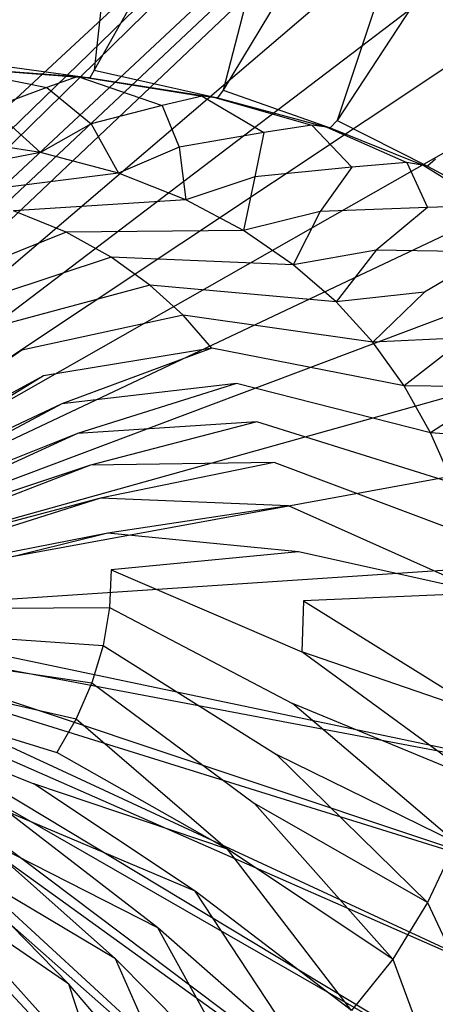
# Model space of a CAD drawing. Extents: x 0 to 0.55, y -0.45 to 0.
# Tile 29 of 33: x 0.349 to 0.43, y -0.292 to -0.099. Entities that reach past the tile are written whole.
import ezdxf

# ---------------------------------------------------------------- set-up
doc = ezdxf.new("R2010")
doc.units = 0
doc.layers.add('L0_WT_516055_0___REPLACEMTFOREM', color=7, linetype='CONTINUOUS')

msp = doc.modelspace()

# ---------------------------------------------------------------- linework, layer by layer
at = {"layer": 'L0_WT_516055_0___REPLACEMTFOREM', "color": 8}
for points, invisible_edges in [([(0.468823, -0.002028, 0.01), (0.272533, -0.183989, 0.01), (0.081177, -0.002028, 0.01), (0.468823, -0.002028, 0.01)], 13), ([(0.272533, -0.183989, 0.01), (0.468823, -0.002028, 0.01), (0.277467, -0.183989, 0.01), (0.272533, -0.183989, 0.01)], 14), ([(0.468823, -0.002028, 0.01), (0.280666, -0.184339, 0.01), (0.277467, -0.183989, 0.01), (0.468823, -0.002028, 0.01)], 13), ([(0.280666, -0.184339, 0.01), (0.468823, -0.002028, 0.01), (0.468879, -0.003506, 0.01), (0.280666, -0.184339, 0.01)], 14), ([(0.468879, -0.003506, 0.01), (0.283832, -0.185066, 0.01), (0.280666, -0.184339, 0.01), (0.468879, -0.003506, 0.01)], 13), ([(0.283832, -0.185066, 0.01), (0.468879, -0.003506, 0.01), (0.469329, -0.01551, 0.01), (0.283832, -0.185066, 0.01)], 14), ([(0.469329, -0.01551, 0.01), (0.286879, -0.18611, 0.01), (0.283832, -0.185066, 0.01), (0.469329, -0.01551, 0.01)], 13), ([(0.286879, -0.18611, 0.01), (0.469329, -0.01551, 0.01), (0.469441, -0.018478, 0.01), (0.286879, -0.18611, 0.01)], 14), ([(0.469441, -0.018478, 0.01), (0.289792, -0.187484, 0.01), (0.286879, -0.18611, 0.01), (0.469441, -0.018478, 0.01)], 13), ([(0.289792, -0.187484, 0.01), (0.469441, -0.018478, 0.01), (0.470502, -0.020635, 0.01), (0.289792, -0.187484, 0.01)], 14), ([(0.470502, -0.020635, 0.01), (0.292578, -0.189218, 0.01), (0.289792, -0.187484, 0.01), (0.470502, -0.020635, 0.01)], 13), ([(0.292578, -0.189218, 0.01), (0.470502, -0.020635, 0.01), (0.471563, -0.040521, 0.01), (0.292578, -0.189218, 0.01)], 14), ([(0.320074, -0.022493, 0.181068), (0.33538, -0.106396, 0.181068), (0.372319, -0.022493, 0.181068), (0.320074, -0.022493, 0.181068)], 14), ([(0.363213, -0.108564, 0.181068), (0.372319, -0.022493, 0.181068), (0.33538, -0.106396, 0.181068), (0.363213, -0.108564, 0.181068)], 13), ([(0.388478, -0.112516, 0.181068), (0.411517, -0.022493, 0.181068), (0.363213, -0.108564, 0.181068), (0.388478, -0.112516, 0.181068)], 13), ([(0.372319, -0.022493, 0.181068), (0.363213, -0.108564, 0.181068), (0.411517, -0.022493, 0.181068), (0.372319, -0.022493, 0.181068)], 14), ([(0.410769, -0.118423, 0.181068), (0.442683, -0.022493, 0.181068), (0.388478, -0.112516, 0.181068), (0.410769, -0.118423, 0.181068)], 13), ([(0.411517, -0.022493, 0.181068), (0.388478, -0.112516, 0.181068), (0.442683, -0.022493, 0.181068), (0.411517, -0.022493, 0.181068)], 14), ([(0.430044, -0.126002, 0.181068), (0.473746, -0.022493, 0.181068), (0.410769, -0.118423, 0.181068), (0.430044, -0.126002, 0.181068)], 13), ([(0.442683, -0.022493, 0.181068), (0.410769, -0.118423, 0.181068), (0.473746, -0.022493, 0.181068), (0.442683, -0.022493, 0.181068)], 14), ([(0.471563, -0.040521, 0.01), (0.295164, -0.191252, 0.01), (0.292578, -0.189218, 0.01), (0.471563, -0.040521, 0.01)], 13), ([(0.295164, -0.191252, 0.01), (0.471563, -0.040521, 0.01), (0.472623, -0.060406, 0.01), (0.295164, -0.191252, 0.01)], 14), ([(0.472623, -0.060406, 0.01), (0.297517, -0.193561, 0.01), (0.295164, -0.191252, 0.01), (0.472623, -0.060406, 0.01)], 13), ([(0.297517, -0.193561, 0.01), (0.472623, -0.060406, 0.01), (0.473684, -0.080292, 0.01), (0.297517, -0.193561, 0.01)], 14), ([(0.473684, -0.080292, 0.01), (0.299609, -0.196121, 0.01), (0.297517, -0.193561, 0.01), (0.473684, -0.080292, 0.01)], 13), ([(0.299609, -0.196121, 0.01), (0.473684, -0.080292, 0.01), (0.474744, -0.100177, 0.01), (0.299609, -0.196121, 0.01)], 14), ([(0.474744, -0.100177, 0.01), (0.301412, -0.1989, 0.01), (0.299609, -0.196121, 0.01), (0.474744, -0.100177, 0.01)], 13), ([(0.301412, -0.1989, 0.01), (0.474744, -0.100177, 0.01), (0.475805, -0.120062, 0.01), (0.301412, -0.1989, 0.01)], 14), ([(0.353899, -0.111948, 0.125), (0.333181, -0.107738, 0.1575), (0.329006, -0.110009, 0.125), (0.353899, -0.111948, 0.125)], 13), ([(0.333181, -0.107738, 0.1575), (0.353899, -0.111948, 0.125), (0.359999, -0.109827, 0.1575), (0.333181, -0.107738, 0.1575)], 14), ([(0.359999, -0.109827, 0.1575), (0.334491, -0.107905, 0.175286), (0.333181, -0.107738, 0.1575), (0.359999, -0.109827, 0.1575)], 13), ([(0.334491, -0.107905, 0.175286), (0.359999, -0.109827, 0.1575), (0.361913, -0.110041, 0.175286), (0.334491, -0.107905, 0.175286)], 14), ([(0.361913, -0.110041, 0.175286), (0.334774, -0.107941, 0.181068), (0.334491, -0.107905, 0.175286), (0.361913, -0.110041, 0.175286)], 13), ([(0.362327, -0.110087, 0.181068), (0.33538, -0.106396, 0.181068), (0.334774, -0.107941, 0.181068), (0.362327, -0.110087, 0.181068)], 13), ([(0.334774, -0.107941, 0.181068), (0.361913, -0.110041, 0.175286), (0.362327, -0.110087, 0.181068), (0.334774, -0.107941, 0.181068)], 14), ([(0.33538, -0.106396, 0.181068), (0.362327, -0.110087, 0.181068), (0.363213, -0.108564, 0.181068), (0.33538, -0.106396, 0.181068)], 14), ([(0.376497, -0.115483, 0.125), (0.359999, -0.109827, 0.1575), (0.353899, -0.111948, 0.125), (0.376497, -0.115483, 0.125)], 13), ([(0.359999, -0.109827, 0.1575), (0.376497, -0.115483, 0.125), (0.384344, -0.113635, 0.1575), (0.359999, -0.109827, 0.1575)], 14), ([(0.384344, -0.113635, 0.1575), (0.361913, -0.110041, 0.175286), (0.359999, -0.109827, 0.1575), (0.384344, -0.113635, 0.1575)], 13), ([(0.387339, -0.114, 0.181068), (0.363213, -0.108564, 0.181068), (0.362327, -0.110087, 0.181068), (0.387339, -0.114, 0.181068)], 13), ([(0.363213, -0.108564, 0.181068), (0.387339, -0.114, 0.181068), (0.388478, -0.112516, 0.181068), (0.363213, -0.108564, 0.181068)], 14), ([(0.329006, -0.110009, 0.125), (0.343091, -0.116013, 0.0925), (0.353899, -0.111948, 0.125), (0.329006, -0.110009, 0.125)], 14), ([(0.361913, -0.110041, 0.175286), (0.384344, -0.113635, 0.1575), (0.386806, -0.113935, 0.175286), (0.361913, -0.110041, 0.175286)], 14), ([(0.386806, -0.113935, 0.175286), (0.362327, -0.110087, 0.181068), (0.361913, -0.110041, 0.175286), (0.386806, -0.113935, 0.175286)], 13), ([(0.362327, -0.110087, 0.181068), (0.386806, -0.113935, 0.175286), (0.387339, -0.114, 0.181068), (0.362327, -0.110087, 0.181068)], 14), ([(0.362593, -0.119063, 0.0925), (0.353899, -0.111948, 0.125), (0.343091, -0.116013, 0.0925), (0.362593, -0.119063, 0.0925)], 13), ([(0.353899, -0.111948, 0.125), (0.362593, -0.119063, 0.0925), (0.376497, -0.115483, 0.125), (0.353899, -0.111948, 0.125)], 14), ([(0.396435, -0.120766, 0.125), (0.384344, -0.113635, 0.1575), (0.376497, -0.115483, 0.125), (0.396435, -0.120766, 0.125)], 13), ([(0.384344, -0.113635, 0.1575), (0.396435, -0.120766, 0.125), (0.405823, -0.119326, 0.1575), (0.384344, -0.113635, 0.1575)], 14), ([(0.405823, -0.119326, 0.1575), (0.386806, -0.113935, 0.175286), (0.384344, -0.113635, 0.1575), (0.405823, -0.119326, 0.1575)], 13), ([(0.409406, -0.119847, 0.181068), (0.388478, -0.112516, 0.181068), (0.387339, -0.114, 0.181068), (0.409406, -0.119847, 0.181068)], 13), ([(0.388478, -0.112516, 0.181068), (0.409406, -0.119847, 0.181068), (0.410769, -0.118423, 0.181068), (0.388478, -0.112516, 0.181068)], 14), ([(0.3798, -0.123623, 0.0925), (0.376497, -0.115483, 0.125), (0.362593, -0.119063, 0.0925), (0.3798, -0.123623, 0.0925)], 13), ([(0.376497, -0.115483, 0.125), (0.3798, -0.123623, 0.0925), (0.396435, -0.120766, 0.125), (0.376497, -0.115483, 0.125)], 14), ([(0.386806, -0.113935, 0.175286), (0.405823, -0.119326, 0.1575), (0.408769, -0.119755, 0.175286), (0.386806, -0.113935, 0.175286)], 14), ([(0.408769, -0.119755, 0.175286), (0.387339, -0.114, 0.181068), (0.386806, -0.113935, 0.175286), (0.408769, -0.119755, 0.175286)], 13), ([(0.387339, -0.114, 0.181068), (0.408769, -0.119755, 0.175286), (0.409406, -0.119847, 0.181068), (0.387339, -0.114, 0.181068)], 14), ([(0.352678, -0.124714, 0.07625), (0.343091, -0.116013, 0.0925), (0.335384, -0.122008, 0.07625), (0.352678, -0.124714, 0.07625)], 13), ([(0.343091, -0.116013, 0.0925), (0.352678, -0.124714, 0.07625), (0.362593, -0.119063, 0.0925), (0.343091, -0.116013, 0.0925)], 14), ([(0.367937, -0.128757, 0.07625), (0.362593, -0.119063, 0.0925), (0.352678, -0.124714, 0.07625), (0.367937, -0.128757, 0.07625)], 13), ([(0.362593, -0.119063, 0.0925), (0.367937, -0.128757, 0.07625), (0.3798, -0.123623, 0.0925), (0.362593, -0.119063, 0.0925)], 14), ([(0.413675, -0.127545, 0.125), (0.405823, -0.119326, 0.1575), (0.396435, -0.120766, 0.125), (0.413675, -0.127545, 0.125)], 13), ([(0.405823, -0.119326, 0.1575), (0.413675, -0.127545, 0.125), (0.424396, -0.12663, 0.1575), (0.405823, -0.119326, 0.1575)], 14), ([(0.424396, -0.12663, 0.1575), (0.408769, -0.119755, 0.175286), (0.405823, -0.119326, 0.1575), (0.424396, -0.12663, 0.1575)], 13), ([(0.428488, -0.12735, 0.181068), (0.410769, -0.118423, 0.181068), (0.409406, -0.119847, 0.181068), (0.428488, -0.12735, 0.181068)], 13), ([(0.410769, -0.118423, 0.181068), (0.428488, -0.12735, 0.181068), (0.430044, -0.126002, 0.181068), (0.410769, -0.118423, 0.181068)], 14), ([(0.475805, -0.120062, 0.01), (0.302904, -0.201867, 0.01), (0.301412, -0.1989, 0.01), (0.475805, -0.120062, 0.01)], 13), ([(0.302904, -0.201867, 0.01), (0.475805, -0.120062, 0.01), (0.476865, -0.139948, 0.01), (0.302904, -0.201867, 0.01)], 14), ([(0.394678, -0.129473, 0.0925), (0.396435, -0.120766, 0.125), (0.3798, -0.123623, 0.0925), (0.394678, -0.129473, 0.0925)], 13), ([(0.396435, -0.120766, 0.125), (0.394678, -0.129473, 0.0925), (0.413675, -0.127545, 0.125), (0.396435, -0.120766, 0.125)], 14), ([(0.408769, -0.119755, 0.175286), (0.424396, -0.12663, 0.1575), (0.42776, -0.127222, 0.175286), (0.408769, -0.119755, 0.175286)], 14), ([(0.42776, -0.127222, 0.175286), (0.409406, -0.119847, 0.181068), (0.408769, -0.119755, 0.175286), (0.42776, -0.127222, 0.175286)], 13), ([(0.409406, -0.119847, 0.181068), (0.42776, -0.127222, 0.175286), (0.428488, -0.12735, 0.181068), (0.409406, -0.119847, 0.181068)], 14), ([(0.352678, -0.124714, 0.07625), (0.335384, -0.122008, 0.07625), (0.322051, -0.130612, 0.06), (0.352678, -0.124714, 0.07625)], 14), ([(0.352678, -0.124714, 0.07625), (0.322051, -0.130612, 0.06), (0.335527, -0.13281, 0.06), (0.352678, -0.124714, 0.07625)], 14), ([(0.367937, -0.128757, 0.07625), (0.352678, -0.124714, 0.07625), (0.335527, -0.13281, 0.06), (0.367937, -0.128757, 0.07625)], 14), ([(0.381131, -0.133945, 0.07625), (0.3798, -0.123623, 0.0925), (0.367937, -0.128757, 0.07625), (0.381131, -0.133945, 0.07625)], 13), ([(0.3798, -0.123623, 0.0925), (0.381131, -0.133945, 0.07625), (0.394678, -0.129473, 0.0925), (0.3798, -0.123623, 0.0925)], 14), ([(0.428463, -0.13544, 0.125), (0.424396, -0.12663, 0.1575), (0.413675, -0.127545, 0.125), (0.428463, -0.13544, 0.125)], 13), ([(0.424396, -0.12663, 0.1575), (0.428463, -0.13544, 0.125), (0.440328, -0.135135, 0.1575), (0.424396, -0.12663, 0.1575)], 14), ([(0.440328, -0.135135, 0.1575), (0.42776, -0.127222, 0.175286), (0.424396, -0.12663, 0.1575), (0.440328, -0.135135, 0.1575)], 13), ([(0.42776, -0.127222, 0.175286), (0.440328, -0.135135, 0.1575), (0.444051, -0.135919, 0.175286), (0.42776, -0.127222, 0.175286)], 14), ([(0.444051, -0.135919, 0.175286), (0.428488, -0.12735, 0.181068), (0.42776, -0.127222, 0.175286), (0.444051, -0.135919, 0.175286)], 13), ([(0.444856, -0.136088, 0.181068), (0.430044, -0.126002, 0.181068), (0.428488, -0.12735, 0.181068), (0.444856, -0.136088, 0.181068)], 13), ([(0.367937, -0.128757, 0.07625), (0.335527, -0.13281, 0.06), (0.347416, -0.136096, 0.06), (0.367937, -0.128757, 0.07625)], 14), ([(0.381131, -0.133945, 0.07625), (0.367937, -0.128757, 0.07625), (0.347416, -0.136096, 0.06), (0.381131, -0.133945, 0.07625)], 14), ([(0.40744, -0.136286, 0.0925), (0.413675, -0.127545, 0.125), (0.394678, -0.129473, 0.0925), (0.40744, -0.136286, 0.0925)], 13), ([(0.413675, -0.127545, 0.125), (0.40744, -0.136286, 0.0925), (0.428463, -0.13544, 0.125), (0.413675, -0.127545, 0.125)], 14), ([(0.428488, -0.12735, 0.181068), (0.444051, -0.135919, 0.175286), (0.444856, -0.136088, 0.181068), (0.428488, -0.12735, 0.181068)], 14), ([(0.392449, -0.139987, 0.07625), (0.394678, -0.129473, 0.0925), (0.381131, -0.133945, 0.07625), (0.392449, -0.139987, 0.07625)], 13), ([(0.394678, -0.129473, 0.0925), (0.392449, -0.139987, 0.07625), (0.40744, -0.136286, 0.0925), (0.394678, -0.129473, 0.0925)], 14), ([(0.381131, -0.133945, 0.07625), (0.347416, -0.136096, 0.06), (0.357697, -0.140312, 0.06), (0.381131, -0.133945, 0.07625)], 14), ([(0.392449, -0.139987, 0.07625), (0.381131, -0.133945, 0.07625), (0.357697, -0.140312, 0.06), (0.392449, -0.139987, 0.07625)], 14), ([(0.357697, -0.140312, 0.06), (0.347416, -0.136096, 0.06), (0.332011, -0.150653, 0.055), (0.357697, -0.140312, 0.06)], 14), ([(0.402176, -0.14668, 0.07625), (0.40744, -0.136286, 0.0925), (0.392449, -0.139987, 0.07625), (0.402176, -0.14668, 0.07625)], 13), ([(0.40744, -0.136286, 0.0925), (0.402176, -0.14668, 0.07625), (0.418409, -0.143833, 0.0925), (0.40744, -0.136286, 0.0925)], 14), ([(0.418409, -0.143833, 0.0925), (0.428463, -0.13544, 0.125), (0.40744, -0.136286, 0.0925), (0.418409, -0.143833, 0.0925)], 13), ([(0.428463, -0.13544, 0.125), (0.418409, -0.143833, 0.0925), (0.441173, -0.144184, 0.125), (0.428463, -0.13544, 0.125)], 14), ([(0.441173, -0.144184, 0.125), (0.440328, -0.135135, 0.1575), (0.428463, -0.13544, 0.125), (0.441173, -0.144184, 0.125)], 13), ([(0.476865, -0.139948, 0.01), (0.304065, -0.204985, 0.01), (0.302904, -0.201867, 0.01), (0.476865, -0.139948, 0.01)], 13), ([(0.304065, -0.204985, 0.01), (0.476865, -0.139948, 0.01), (0.477926, -0.159833, 0.01), (0.304065, -0.204985, 0.01)], 14), ([(0.357697, -0.140312, 0.06), (0.332011, -0.150653, 0.055), (0.338451, -0.154485, 0.055), (0.357697, -0.140312, 0.06)], 14), ([(0.366516, -0.145222, 0.06), (0.357697, -0.140312, 0.06), (0.338451, -0.154485, 0.055), (0.366516, -0.145222, 0.06)], 14), ([(0.392449, -0.139987, 0.07625), (0.357697, -0.140312, 0.06), (0.366516, -0.145222, 0.06), (0.392449, -0.139987, 0.07625)], 14), ([(0.402176, -0.14668, 0.07625), (0.392449, -0.139987, 0.07625), (0.366516, -0.145222, 0.06), (0.402176, -0.14668, 0.07625)], 14), ([(0.410563, -0.153962, 0.07625), (0.418409, -0.143833, 0.0925), (0.402176, -0.14668, 0.07625), (0.410563, -0.153962, 0.07625)], 13), ([(0.418409, -0.143833, 0.0925), (0.410563, -0.153962, 0.07625), (0.427866, -0.152045, 0.0925), (0.418409, -0.143833, 0.0925)], 14), ([(0.427866, -0.152045, 0.0925), (0.441173, -0.144184, 0.125), (0.418409, -0.143833, 0.0925), (0.427866, -0.152045, 0.0925)], 13), ([(0.441173, -0.144184, 0.125), (0.427866, -0.152045, 0.0925), (0.452131, -0.1537, 0.125), (0.441173, -0.144184, 0.125)], 14), ([(0.366516, -0.145222, 0.06), (0.338451, -0.154485, 0.055), (0.344077, -0.158751, 0.055), (0.366516, -0.145222, 0.06)], 14), ([(0.374095, -0.15066, 0.06), (0.366516, -0.145222, 0.06), (0.344077, -0.158751, 0.055), (0.374095, -0.15066, 0.06)], 14), ([(0.402176, -0.14668, 0.07625), (0.366516, -0.145222, 0.06), (0.374095, -0.15066, 0.06), (0.402176, -0.14668, 0.07625)], 14), ([(0.410563, -0.153962, 0.07625), (0.402176, -0.14668, 0.07625), (0.374095, -0.15066, 0.06), (0.410563, -0.153962, 0.07625)], 14), ([(0.374095, -0.15066, 0.06), (0.344077, -0.158751, 0.055), (0.348986, -0.163415, 0.055), (0.374095, -0.15066, 0.06)], 14), ([(0.38063, -0.156578, 0.06), (0.374095, -0.15066, 0.06), (0.348986, -0.163415, 0.055), (0.38063, -0.156578, 0.06)], 14), ([(0.410563, -0.153962, 0.07625), (0.374095, -0.15066, 0.06), (0.38063, -0.156578, 0.06), (0.410563, -0.153962, 0.07625)], 14), ([(0.417771, -0.161865, 0.07625), (0.427866, -0.152045, 0.0925), (0.410563, -0.153962, 0.07625), (0.417771, -0.161865, 0.07625)], 13), ([(0.427866, -0.152045, 0.0925), (0.417771, -0.161865, 0.07625), (0.435995, -0.160957, 0.0925), (0.427866, -0.152045, 0.0925)], 14), ([(0.435995, -0.160957, 0.0925), (0.452131, -0.1537, 0.125), (0.427866, -0.152045, 0.0925), (0.435995, -0.160957, 0.0925)], 14), ([(0.417771, -0.161865, 0.07625), (0.410563, -0.153962, 0.07625), (0.38063, -0.156578, 0.06), (0.417771, -0.161865, 0.07625)], 14), ([(0.38063, -0.156578, 0.06), (0.348986, -0.163415, 0.055), (0.35324, -0.168473, 0.055), (0.38063, -0.156578, 0.06)], 14), ([(0.386247, -0.163, 0.06), (0.38063, -0.156578, 0.06), (0.35324, -0.168473, 0.055), (0.386247, -0.163, 0.06)], 14), ([(0.417771, -0.161865, 0.07625), (0.38063, -0.156578, 0.06), (0.386247, -0.163, 0.06), (0.417771, -0.161865, 0.07625)], 14), ([(0.344077, -0.158751, 0.055), (0.298492, -0.194863, 0.055), (0.348986, -0.163415, 0.055), (0.344077, -0.158751, 0.055)], 14), ([(0.477926, -0.159833, 0.01), (0.304879, -0.208215, 0.01), (0.304065, -0.204985, 0.01), (0.477926, -0.159833, 0.01)], 13), ([(0.304879, -0.208215, 0.01), (0.477926, -0.159833, 0.01), (0.47898, -0.17961, 0.01), (0.304879, -0.208215, 0.01)], 14), ([(0.423908, -0.170421, 0.07625), (0.417771, -0.161865, 0.07625), (0.386247, -0.163, 0.06), (0.423908, -0.170421, 0.07625)], 14), ([(0.423908, -0.170421, 0.07625), (0.435995, -0.160957, 0.0925), (0.417771, -0.161865, 0.07625), (0.423908, -0.170421, 0.07625)], 13), ([(0.435995, -0.160957, 0.0925), (0.423908, -0.170421, 0.07625), (0.442915, -0.170605, 0.0925), (0.435995, -0.160957, 0.0925)], 14), ([(0.300269, -0.197258, 0.055), (0.348986, -0.163415, 0.055), (0.298492, -0.194863, 0.055), (0.300269, -0.197258, 0.055)], 13), ([(0.348986, -0.163415, 0.055), (0.300269, -0.197258, 0.055), (0.35324, -0.168473, 0.055), (0.348986, -0.163415, 0.055)], 14), ([(0.356873, -0.173926, 0.055), (0.386247, -0.163, 0.06), (0.35324, -0.168473, 0.055), (0.356873, -0.173926, 0.055)], 13), ([(0.386247, -0.163, 0.06), (0.356873, -0.173926, 0.055), (0.391029, -0.169952, 0.06), (0.386247, -0.163, 0.06)], 14), ([(0.423908, -0.170421, 0.07625), (0.386247, -0.163, 0.06), (0.391029, -0.169952, 0.06), (0.423908, -0.170421, 0.07625)], 14), ([(0.301802, -0.199816, 0.055), (0.35324, -0.168473, 0.055), (0.300269, -0.197258, 0.055), (0.301802, -0.199816, 0.055)], 13), ([(0.35324, -0.168473, 0.055), (0.301802, -0.199816, 0.055), (0.356873, -0.173926, 0.055), (0.35324, -0.168473, 0.055)], 14), ([(0.359929, -0.179755, 0.055), (0.391029, -0.169952, 0.06), (0.356873, -0.173926, 0.055), (0.359929, -0.179755, 0.055)], 13), ([(0.391029, -0.169952, 0.06), (0.359929, -0.179755, 0.055), (0.395065, -0.17743, 0.06), (0.391029, -0.169952, 0.06)], 14), ([(0.429088, -0.179623, 0.07625), (0.423908, -0.170421, 0.07625), (0.391029, -0.169952, 0.06), (0.429088, -0.179623, 0.07625)], 14), ([(0.429088, -0.179623, 0.07625), (0.391029, -0.169952, 0.06), (0.395065, -0.17743, 0.06), (0.429088, -0.179623, 0.07625)], 14), ([(0.429088, -0.179623, 0.07625), (0.442915, -0.170605, 0.0925), (0.423908, -0.170421, 0.07625), (0.429088, -0.179623, 0.07625)], 13), ([(0.442915, -0.170605, 0.0925), (0.429088, -0.179623, 0.07625), (0.448757, -0.180981, 0.0925), (0.442915, -0.170605, 0.0925)], 14), ([(0.303077, -0.202512, 0.055), (0.356873, -0.173926, 0.055), (0.301802, -0.199816, 0.055), (0.303077, -0.202512, 0.055)], 13), ([(0.356873, -0.173926, 0.055), (0.303077, -0.202512, 0.055), (0.359929, -0.179755, 0.055), (0.356873, -0.173926, 0.055)], 14), ([(0.362453, -0.185932, 0.055), (0.395065, -0.17743, 0.06), (0.359929, -0.179755, 0.055), (0.362453, -0.185932, 0.055)], 13), ([(0.395065, -0.17743, 0.06), (0.362453, -0.185932, 0.055), (0.398452, -0.185413, 0.06), (0.395065, -0.17743, 0.06)], 14), ([(0.433435, -0.189447, 0.07625), (0.429088, -0.179623, 0.07625), (0.395065, -0.17743, 0.06), (0.433435, -0.189447, 0.07625)], 14), ([(0.433435, -0.189447, 0.07625), (0.395065, -0.17743, 0.06), (0.398452, -0.185413, 0.06), (0.433435, -0.189447, 0.07625)], 14), ([(0.304082, -0.20532, 0.055), (0.359929, -0.179755, 0.055), (0.303077, -0.202512, 0.055), (0.304082, -0.20532, 0.055)], 13), ([(0.359929, -0.179755, 0.055), (0.304082, -0.20532, 0.055), (0.362453, -0.185932, 0.055), (0.359929, -0.179755, 0.055)], 14), ([(0.47898, -0.17961, 0.01), (0.305336, -0.211543, 0.01), (0.304879, -0.208215, 0.01), (0.47898, -0.17961, 0.01)], 13), ([(0.305336, -0.211543, 0.01), (0.47898, -0.17961, 0.01), (0.477906, -0.203389, 0.01), (0.305336, -0.211543, 0.01)], 14), ([(0.433435, -0.189447, 0.07625), (0.448757, -0.180981, 0.0925), (0.429088, -0.179623, 0.07625), (0.433435, -0.189447, 0.07625)], 13), ([(0.304806, -0.208213, 0.055), (0.362453, -0.185932, 0.055), (0.304082, -0.20532, 0.055), (0.304806, -0.208213, 0.055)], 13), ([(0.362453, -0.185932, 0.055), (0.304806, -0.208213, 0.055), (0.364455, -0.192442, 0.055), (0.362453, -0.185932, 0.055)], 14), ([(0.364455, -0.192442, 0.055), (0.398452, -0.185413, 0.06), (0.362453, -0.185932, 0.055), (0.364455, -0.192442, 0.055)], 13), ([(0.398452, -0.185413, 0.06), (0.364455, -0.192442, 0.055), (0.401215, -0.193907, 0.06), (0.398452, -0.185413, 0.06)], 14), ([(0.43698, -0.1999, 0.07625), (0.433435, -0.189447, 0.07625), (0.398452, -0.185413, 0.06), (0.43698, -0.1999, 0.07625)], 14), ([(0.43698, -0.1999, 0.07625), (0.398452, -0.185413, 0.06), (0.401215, -0.193907, 0.06), (0.43698, -0.1999, 0.07625)], 14), ([(0.305244, -0.211164, 0.055), (0.364455, -0.192442, 0.055), (0.304806, -0.208213, 0.055), (0.305244, -0.211164, 0.055)], 13), ([(0.364455, -0.192442, 0.055), (0.305244, -0.211164, 0.055), (0.365856, -0.199284, 0.055), (0.364455, -0.192442, 0.055)], 14), ([(0.365856, -0.199284, 0.055), (0.401215, -0.193907, 0.06), (0.364455, -0.192442, 0.055), (0.365856, -0.199284, 0.055)], 13), ([(0.401215, -0.193907, 0.06), (0.365856, -0.199284, 0.055), (0.403223, -0.202945, 0.06), (0.401215, -0.193907, 0.06)], 14), ([(0.439557, -0.211022, 0.07625), (0.43698, -0.1999, 0.07625), (0.401215, -0.193907, 0.06), (0.439557, -0.211022, 0.07625)], 14), ([(0.439557, -0.211022, 0.07625), (0.401215, -0.193907, 0.06), (0.403223, -0.202945, 0.06), (0.439557, -0.211022, 0.07625)], 14), ([(0.30539, -0.214142, 0.055), (0.365856, -0.199284, 0.055), (0.305244, -0.211164, 0.055), (0.30539, -0.214142, 0.055)], 13), ([(0.365856, -0.199284, 0.055), (0.30539, -0.214142, 0.055), (0.366495, -0.206435, 0.055), (0.365856, -0.199284, 0.055)], 14), ([(0.366495, -0.206435, 0.055), (0.403223, -0.202945, 0.06), (0.365856, -0.199284, 0.055), (0.366495, -0.206435, 0.055)], 13), ([(0.477906, -0.203389, 0.01), (0.305423, -0.214903, 0.01), (0.305336, -0.211543, 0.01), (0.477906, -0.203389, 0.01)], 13), ([(0.305423, -0.214903, 0.01), (0.477906, -0.203389, 0.01), (0.474701, -0.226766, 0.01), (0.305423, -0.214903, 0.01)], 14), ([(0.403223, -0.202945, 0.06), (0.366495, -0.206435, 0.055), (0.404195, -0.212517, 0.06), (0.403223, -0.202945, 0.06)], 14), ([(0.404195, -0.212517, 0.06), (0.439557, -0.211022, 0.07625), (0.403223, -0.202945, 0.06), (0.404195, -0.212517, 0.06)], 13), ([(0.30539, -0.214142, 0.055), (0.366207, -0.213806, 0.055), (0.366495, -0.206435, 0.055), (0.30539, -0.214142, 0.055)], 14), ([(0.403843, -0.222494, 0.06), (0.366495, -0.206435, 0.055), (0.366207, -0.213806, 0.055), (0.403843, -0.222494, 0.06)], 13), ([(0.366495, -0.206435, 0.055), (0.403843, -0.222494, 0.06), (0.404195, -0.212517, 0.06), (0.366495, -0.206435, 0.055)], 14), ([(0.439557, -0.211022, 0.07625), (0.404195, -0.212517, 0.06), (0.440805, -0.222801, 0.07625), (0.439557, -0.211022, 0.07625)], 14), ([(0.366207, -0.213806, 0.055), (0.30539, -0.214142, 0.055), (0.305244, -0.217121, 0.055), (0.366207, -0.213806, 0.055)], 13), ([(0.305244, -0.217121, 0.055), (0.364924, -0.221241, 0.055), (0.366207, -0.213806, 0.055), (0.305244, -0.217121, 0.055)], 14), ([(0.402044, -0.232625, 0.06), (0.366207, -0.213806, 0.055), (0.364924, -0.221241, 0.055), (0.402044, -0.232625, 0.06)], 13), ([(0.366207, -0.213806, 0.055), (0.402044, -0.232625, 0.06), (0.403843, -0.222494, 0.06), (0.366207, -0.213806, 0.055)], 14), ([(0.440354, -0.235079, 0.07625), (0.404195, -0.212517, 0.06), (0.403843, -0.222494, 0.06), (0.440354, -0.235079, 0.07625)], 13), ([(0.404195, -0.212517, 0.06), (0.440354, -0.235079, 0.07625), (0.440805, -0.222801, 0.07625), (0.404195, -0.212517, 0.06)], 14), ([(0.305423, -0.214903, 0.01), (0.469422, -0.249327, 0.01), (0.305139, -0.218253, 0.01), (0.305423, -0.214903, 0.01)], 13), ([(0.469422, -0.249327, 0.01), (0.305423, -0.214903, 0.01), (0.474701, -0.226766, 0.01), (0.469422, -0.249327, 0.01)], 14), ([(0.364924, -0.221241, 0.055), (0.305244, -0.217121, 0.055), (0.304806, -0.220071, 0.055), (0.364924, -0.221241, 0.055)], 13), ([(0.305139, -0.218253, 0.01), (0.462163, -0.270682, 0.01), (0.304488, -0.221548, 0.01), (0.305139, -0.218253, 0.01)], 13), ([(0.462163, -0.270682, 0.01), (0.305139, -0.218253, 0.01), (0.469422, -0.249327, 0.01), (0.462163, -0.270682, 0.01)], 14), ([(0.304488, -0.221548, 0.01), (0.453052, -0.290463, 0.01), (0.30348, -0.224748, 0.01), (0.304488, -0.221548, 0.01)], 13), ([(0.362704, -0.228563, 0.055), (0.304806, -0.220071, 0.055), (0.304082, -0.222964, 0.055), (0.362704, -0.228563, 0.055)], 13), ([(0.453052, -0.290463, 0.01), (0.304488, -0.221548, 0.01), (0.462163, -0.270682, 0.01), (0.453052, -0.290463, 0.01)], 14), ([(0.304806, -0.220071, 0.055), (0.362704, -0.228563, 0.055), (0.364924, -0.221241, 0.055), (0.304806, -0.220071, 0.055)], 14), ([(0.398895, -0.242615, 0.06), (0.364924, -0.221241, 0.055), (0.362704, -0.228563, 0.055), (0.398895, -0.242615, 0.06)], 13), ([(0.364924, -0.221241, 0.055), (0.398895, -0.242615, 0.06), (0.402044, -0.232625, 0.06), (0.364924, -0.221241, 0.055)], 14), ([(0.359663, -0.235614, 0.055), (0.304082, -0.222964, 0.055), (0.303077, -0.225772, 0.055), (0.359663, -0.235614, 0.055)], 13), ([(0.304082, -0.222964, 0.055), (0.359663, -0.235614, 0.055), (0.362704, -0.228563, 0.055), (0.304082, -0.222964, 0.055)], 14), ([(0.438045, -0.247546, 0.07625), (0.403843, -0.222494, 0.06), (0.402044, -0.232625, 0.06), (0.438045, -0.247546, 0.07625)], 14), ([(0.440354, -0.235079, 0.07625), (0.403843, -0.222494, 0.06), (0.438045, -0.247546, 0.07625), (0.440354, -0.235079, 0.07625)], 14), ([(0.30348, -0.224748, 0.01), (0.442251, -0.308331, 0.01), (0.302128, -0.227813, 0.01), (0.30348, -0.224748, 0.01)], 13), ([(0.442251, -0.308331, 0.01), (0.30348, -0.224748, 0.01), (0.453052, -0.290463, 0.01), (0.442251, -0.308331, 0.01)], 14), ([(0.355884, -0.242264, 0.055), (0.303077, -0.225772, 0.055), (0.301802, -0.228468, 0.055), (0.355884, -0.242264, 0.055)], 13), ([(0.303077, -0.225772, 0.055), (0.355884, -0.242264, 0.055), (0.359663, -0.235614, 0.055), (0.303077, -0.225772, 0.055)], 14), ([(0.351387, -0.248384, 0.055), (0.301802, -0.228468, 0.055), (0.300269, -0.231026, 0.055), (0.351387, -0.248384, 0.055)], 13), ([(0.302128, -0.227813, 0.01), (0.429951, -0.323979, 0.01), (0.30045, -0.230706, 0.01), (0.302128, -0.227813, 0.01)], 13), ([(0.301802, -0.228468, 0.055), (0.351387, -0.248384, 0.055), (0.355884, -0.242264, 0.055), (0.301802, -0.228468, 0.055)], 14), ([(0.429951, -0.323979, 0.01), (0.302128, -0.227813, 0.01), (0.442251, -0.308331, 0.01), (0.429951, -0.323979, 0.01)], 14), ([(0.394596, -0.25221, 0.06), (0.362704, -0.228563, 0.055), (0.359663, -0.235614, 0.055), (0.394596, -0.25221, 0.06)], 13), ([(0.362704, -0.228563, 0.055), (0.394596, -0.25221, 0.06), (0.398895, -0.242615, 0.06), (0.362704, -0.228563, 0.055)], 14), ([(0.30045, -0.230706, 0.01), (0.41637, -0.337144, 0.01), (0.29847, -0.233394, 0.01), (0.30045, -0.230706, 0.01)], 13), ([(0.300269, -0.231026, 0.055), (0.346178, -0.253856, 0.055), (0.351387, -0.248384, 0.055), (0.300269, -0.231026, 0.055)], 14), ([(0.41637, -0.337144, 0.01), (0.30045, -0.230706, 0.01), (0.429951, -0.323979, 0.01), (0.41637, -0.337144, 0.01)], 14), ([(0.434004, -0.25984, 0.07625), (0.402044, -0.232625, 0.06), (0.398895, -0.242615, 0.06), (0.434004, -0.25984, 0.07625)], 14), ([(0.438045, -0.247546, 0.07625), (0.402044, -0.232625, 0.06), (0.434004, -0.25984, 0.07625), (0.438045, -0.247546, 0.07625)], 14), ([(0.29847, -0.233394, 0.01), (0.401746, -0.347606, 0.01), (0.296211, -0.235844, 0.01), (0.29847, -0.233394, 0.01)], 13), ([(0.401746, -0.347606, 0.01), (0.29847, -0.233394, 0.01), (0.41637, -0.337144, 0.01), (0.401746, -0.347606, 0.01)], 14), ([(0.296211, -0.235844, 0.01), (0.386254, -0.355235, 0.01), (0.293701, -0.238029, 0.01), (0.296211, -0.235844, 0.01)], 13), ([(0.386254, -0.355235, 0.01), (0.296211, -0.235844, 0.01), (0.401746, -0.347606, 0.01), (0.386254, -0.355235, 0.01)], 14), ([(0.38928, -0.2612, 0.06), (0.359663, -0.235614, 0.055), (0.355884, -0.242264, 0.055), (0.38928, -0.2612, 0.06)], 13), ([(0.359663, -0.235614, 0.055), (0.38928, -0.2612, 0.06), (0.394596, -0.25221, 0.06), (0.359663, -0.235614, 0.055)], 14), ([(0.293701, -0.238029, 0.01), (0.370049, -0.361627, 0.01), (0.290964, -0.239929, 0.01), (0.293701, -0.238029, 0.01)], 13), ([(0.370049, -0.361627, 0.01), (0.293701, -0.238029, 0.01), (0.386254, -0.355235, 0.01), (0.370049, -0.361627, 0.01)], 14), ([(0.290964, -0.239929, 0.01), (0.353692, -0.367613, 0.01), (0.288031, -0.24152, 0.01), (0.290964, -0.239929, 0.01)], 13), ([(0.353692, -0.367613, 0.01), (0.290964, -0.239929, 0.01), (0.370049, -0.361627, 0.01), (0.353692, -0.367613, 0.01)], 14), ([(0.33334, -0.370701, 0.01), (0.288031, -0.24152, 0.01), (0.353692, -0.367613, 0.01), (0.33334, -0.370701, 0.01)], 14), ([(0.38928, -0.2612, 0.06), (0.355884, -0.242264, 0.055), (0.351387, -0.248384, 0.055), (0.38928, -0.2612, 0.06)], 14), ([(0.428486, -0.271647, 0.07625), (0.398895, -0.242615, 0.06), (0.394596, -0.25221, 0.06), (0.428486, -0.271647, 0.07625)], 14), ([(0.434004, -0.25984, 0.07625), (0.398895, -0.242615, 0.06), (0.428486, -0.271647, 0.07625), (0.434004, -0.25984, 0.07625)], 14), ([(0.382972, -0.269383, 0.06), (0.351387, -0.248384, 0.055), (0.346178, -0.253856, 0.055), (0.382972, -0.269383, 0.06)], 14), ([(0.38928, -0.2612, 0.06), (0.351387, -0.248384, 0.055), (0.382972, -0.269383, 0.06), (0.38928, -0.2612, 0.06)], 14), ([(0.421664, -0.282711, 0.07625), (0.394596, -0.25221, 0.06), (0.38928, -0.2612, 0.06), (0.421664, -0.282711, 0.07625)], 14), ([(0.428486, -0.271647, 0.07625), (0.394596, -0.25221, 0.06), (0.421664, -0.282711, 0.07625), (0.428486, -0.271647, 0.07625)], 14), ([(0.375667, -0.276567, 0.06), (0.346178, -0.253856, 0.055), (0.340285, -0.258607, 0.055), (0.375667, -0.276567, 0.06)], 14), ([(0.382972, -0.269383, 0.06), (0.346178, -0.253856, 0.055), (0.375667, -0.276567, 0.06), (0.382972, -0.269383, 0.06)], 14), ([(0.367395, -0.282646, 0.06), (0.340285, -0.258607, 0.055), (0.333758, -0.262635, 0.055), (0.367395, -0.282646, 0.06)], 14), ([(0.375667, -0.276567, 0.06), (0.340285, -0.258607, 0.055), (0.367395, -0.282646, 0.06), (0.375667, -0.276567, 0.06)], 14), ([(0.448078, -0.284752, 0.0925), (0.434004, -0.25984, 0.07625), (0.428486, -0.271647, 0.07625), (0.448078, -0.284752, 0.0925)], 13), ([(0.413569, -0.292781, 0.07625), (0.38928, -0.2612, 0.06), (0.382972, -0.269383, 0.06), (0.413569, -0.292781, 0.07625)], 14), ([(0.421664, -0.282711, 0.07625), (0.38928, -0.2612, 0.06), (0.413569, -0.292781, 0.07625), (0.421664, -0.282711, 0.07625)], 14), ([(0.358222, -0.287644, 0.06), (0.333758, -0.262635, 0.055), (0.326644, -0.265996, 0.055), (0.358222, -0.287644, 0.06)], 14), ([(0.367395, -0.282646, 0.06), (0.333758, -0.262635, 0.055), (0.358222, -0.287644, 0.06), (0.367395, -0.282646, 0.06)], 14), ([(0.358222, -0.287644, 0.06), (0.326644, -0.265996, 0.055), (0.348212, -0.291687, 0.06), (0.358222, -0.287644, 0.06)], 14), ([(0.404193, -0.301622, 0.07625), (0.382972, -0.269383, 0.06), (0.375667, -0.276567, 0.06), (0.404193, -0.301622, 0.07625)], 14), ([(0.413569, -0.292781, 0.07625), (0.382972, -0.269383, 0.06), (0.404193, -0.301622, 0.07625), (0.413569, -0.292781, 0.07625)], 14), ([(0.440385, -0.297228, 0.0925), (0.428486, -0.271647, 0.07625), (0.421664, -0.282711, 0.07625), (0.440385, -0.297228, 0.0925)], 13), ([(0.428486, -0.271647, 0.07625), (0.440385, -0.297228, 0.0925), (0.448078, -0.284752, 0.0925), (0.428486, -0.271647, 0.07625)], 14), ([(0.393577, -0.309103, 0.07625), (0.375667, -0.276567, 0.06), (0.367395, -0.282646, 0.06), (0.393577, -0.309103, 0.07625)], 14), ([(0.404193, -0.301622, 0.07625), (0.375667, -0.276567, 0.06), (0.393577, -0.309103, 0.07625), (0.404193, -0.301622, 0.07625)], 14), ([(0.381805, -0.315253, 0.07625), (0.367395, -0.282646, 0.06), (0.358222, -0.287644, 0.06), (0.381805, -0.315253, 0.07625)], 14), ([(0.393577, -0.309103, 0.07625), (0.367395, -0.282646, 0.06), (0.381805, -0.315253, 0.07625), (0.393577, -0.309103, 0.07625)], 14), ([(0.431256, -0.308583, 0.0925), (0.421664, -0.282711, 0.07625), (0.413569, -0.292781, 0.07625), (0.431256, -0.308583, 0.0925)], 13), ([(0.421664, -0.282711, 0.07625), (0.431256, -0.308583, 0.0925), (0.440385, -0.297228, 0.0925), (0.421664, -0.282711, 0.07625)], 14), ([(0.368957, -0.320228, 0.07625), (0.358222, -0.287644, 0.06), (0.348212, -0.291687, 0.06), (0.368957, -0.320228, 0.07625)], 14), ([(0.381805, -0.315253, 0.07625), (0.358222, -0.287644, 0.06), (0.368957, -0.320228, 0.07625), (0.381805, -0.315253, 0.07625)], 14)]:
    msp.add_3dface(points, dxfattribs=dict(at, invisible_edges=invisible_edges))

doc.saveas('drawing.dxf')
